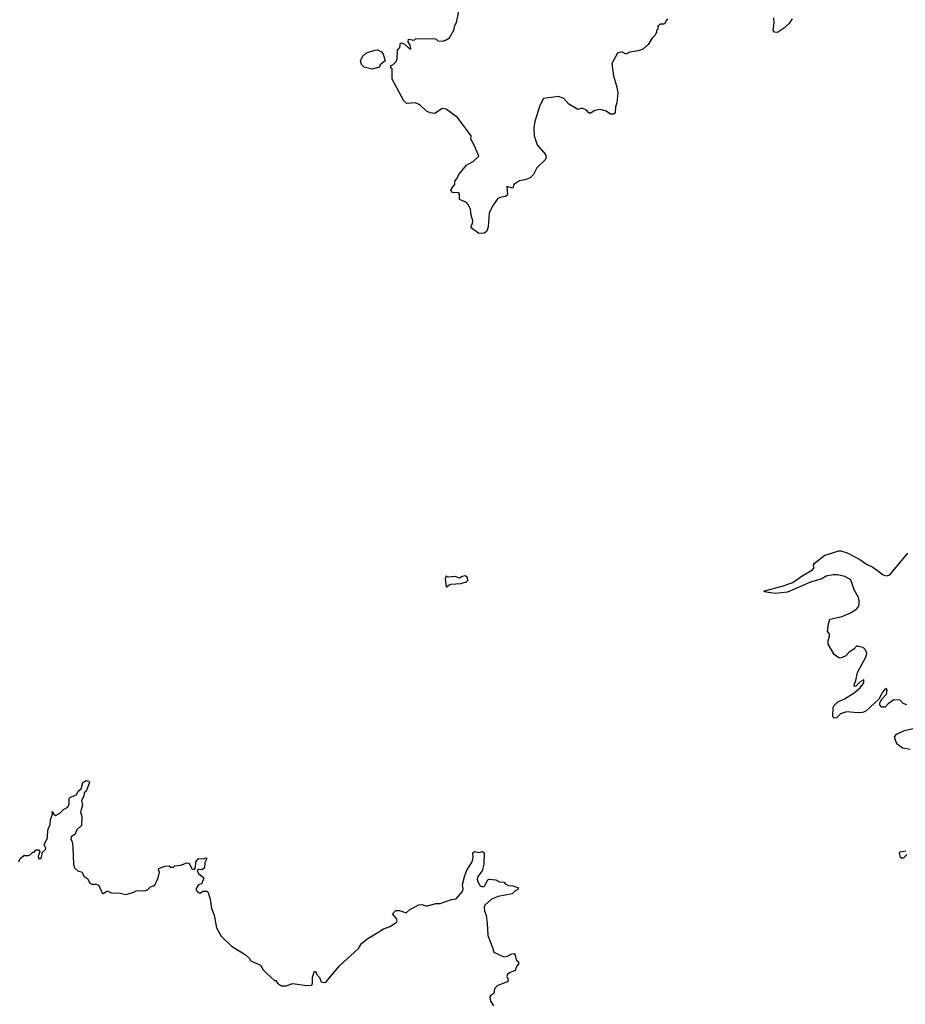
# Model space of a CAD drawing. Extents: x 2240384 to 2404287, y 351326 to 526670.
# Tile 234 of 256: x 2324599 to 2332402, y 489920 to 498599. Entities that reach past the tile are written whole.
import ezdxf

# ---------------------------------------------------------------- set-up
doc = ezdxf.new("R2010")
doc.units = 0

msp = doc.modelspace()

# ---------------------------------------------------------------- linework, layer by layer
at = {"layer": '0CON20XD'}
for points in [[(2328548.9, 496968.9), (2328536.6, 496986.6), (2328474.2, 497014.2), (2328475, 497060), (2328466.2, 497076.2), (2328423.6, 497073.6), (2328405, 497080), (2328398, 497095), (2328413.8, 497126.2), (2328431.4, 497145), (2328434, 497175), (2328450, 497195), (2328466.7, 497235), (2328535, 497316.2), (2328597.3, 497352.7), (2328643.8, 497395), (2328607.3, 497487.3), (2328574, 497545), (2328576.7, 497575), (2328455, 497737.5), (2328355, 497811.2), (2328320, 497815), (2328255, 497772.5), (2328215, 497777.5), (2328183.6, 497793.6), (2328125, 497850), (2328085, 497866.7), (2328010.7, 497860.7), (2327983.6, 497883.6), (2327880, 498075), (2327880, 498165), (2327870, 498175), (2327870, 498195), (2327885, 498200), (2327915, 498230), (2327925, 498250), (2327928.3, 498331.7), (2327947.5, 498355), (2327953.8, 498396.2), (2327985, 498386.2), (2328025, 498350), (2328045, 498340), (2328040, 498375), (2328022.5, 498405), (2328023, 498427), (2328075, 498420), (2328085, 498430), (2328245, 498432.5), (2328267, 498427), (2328283, 498413), (2328325, 498410), (2328351.7, 498418.3), (2328385, 498440), (2328427, 498513), (2328428.3, 498541.7), (2328447.5, 498575), (2328467.5, 498675)], [(2330310, 498605), (2330291.7, 498588.3), (2330288.3, 498571.7), (2330275, 498560), (2330245, 498560), (2330221.7, 498538.3), (2330220, 498515), (2330210, 498505), (2330210, 498485), (2330200, 498475), (2330198.3, 498461.7), (2330170, 498435), (2330135, 498380), (2330085, 498337.5), (2330046.4, 498323.6), (2329975, 498312.5), (2329945, 498297.5), (2329935, 498297.5), (2329905, 498316.2), (2329866.7, 498305), (2329816.1, 498213.9), (2329829.2, 498105), (2329860.8, 498005), (2329867.5, 497955), (2329860.8, 497865), (2329848.3, 497831.7), (2329845, 497780), (2329835, 497766.7), (2329805, 497766.2), (2329765, 497792), (2329715, 497806), (2329665, 497800), (2329625, 497773.3), (2329610.5, 497780.5), (2329592, 497802), (2329555, 497820), (2329515, 497806.7), (2329437.5, 497855), (2329393.6, 497903.6), (2329345, 497923.3), (2329215, 497903.3), (2329181.7, 497841.7), (2329137, 497703), (2329130, 497645), (2329131.9, 497575), (2329156.7, 497495), (2329230.7, 497410.7), (2329237.5, 497385), (2329230, 497365), (2329155, 497293.3), (2329126.2, 497235), (2329095.8, 497204.2), (2329052.7, 497187.3), (2329002.6, 497177.4), (2328953.3, 497145), (2328945, 497113.3), (2328891.7, 497128.3), (2328897.5, 497055), (2328878.8, 497041.2), (2328827.7, 497032.3), (2328808.8, 497021.2), (2328770, 496965), (2328735, 496896.7), (2328727.5, 496772.5), (2328714.4, 496735.6), (2328695, 496718.8), (2328644.1, 496714.1), (2328578, 496765), (2328575.7, 496775), (2328588.9, 496805), (2328590, 496825), (2328575.5, 496875), (2328569.4, 496929.4), (2328548.9, 496968.9)], [(2331405, 498607.5), (2331377.5, 498565), (2331329.3, 498520.7), (2331275, 498487.5), (2331248.3, 498488.3), (2331237.5, 498505), (2331245.8, 498575.8), (2331244, 498615)], [(2327705, 498162.5), (2327635, 498180), (2327610, 498205), (2327602.5, 498235), (2327620, 498275), (2327655, 498307.5), (2327728.3, 498331.7), (2327755, 498332.5), (2327786.4, 498316.4), (2327802.5, 498295), (2327820, 498235), (2327775, 498200), (2327768.3, 498181.7), (2327705, 498162.5)], [(2332415, 492560), (2332381.7, 492571.7), (2332355, 492600), (2332300, 492605), (2332250.7, 492569.3), (2332225, 492540), (2332195, 492540), (2332178.3, 492558.3), (2332177.5, 492575), (2332192, 492608), (2332236.1, 492653.9), (2332242.2, 492685), (2332235, 492704), (2332222, 492698), (2332197.5, 492665), (2332169.7, 492610.3), (2332054, 492505), (2332025, 492492.1), (2331985, 492488.5), (2331882.4, 492497.6), (2331830.7, 492479.3), (2331795, 492443.8), (2331775, 492441.5), (2331764.6, 492455), (2331767.1, 492535), (2331774.6, 492555), (2331808.6, 492585), (2331867, 492613), (2331951.2, 492665), (2332005, 492709.2), (2332036, 492755), (2332035, 492780), (2332005, 492761.2), (2331965, 492723.3), (2331955, 492720), (2331950, 492735), (2331965.8, 492774.2), (2331979.2, 492845), (2332056.7, 492985), (2332062.5, 493015), (2332050, 493045), (2332030, 493065), (2331983, 493073), (2331975, 493080), (2331949.3, 493050.7), (2331907.5, 493025), (2331877.3, 492992.7), (2331845, 492976.2), (2331825, 492970), (2331815, 492973.3), (2331773.6, 493003.6), (2331723.3, 493095), (2331722.5, 493125), (2331732.5, 493165), (2331732.5, 493185), (2331717.5, 493205), (2331723.8, 493273.8), (2331736.7, 493313.3), (2331845, 493338.8), (2331925.7, 493374.3), (2331973.3, 493405), (2331990, 493425), (2331996, 493444), (2331996, 493475), (2331988, 493505), (2331952.1, 493572.1), (2331920.5, 493660.5), (2331869.5, 493689.5), (2331804.3, 493704.3), (2331765, 493705.6), (2331705, 493694.2), (2331665, 493670.8), (2331565, 493640), (2331365, 493552.5), (2331255, 493541.2), (2331157.5, 493555), (2331162.5, 493565), (2331315.8, 493604.3), (2331411, 493639), (2331493.2, 493696.8), (2331585, 493748.8), (2331596.1, 493765), (2331593.9, 493795), (2331601.3, 493808.7), (2331692.2, 493877.8), (2331714.6, 493885.4), (2331815, 493917.5), (2331835, 493917.9), (2331888.1, 493898.1), (2332002, 493842), (2332059.3, 493799.3), (2332115, 493773.3), (2332205.5, 493705.5), (2332235, 493695.7), (2332265.5, 493704.5), (2332425, 493896.7)], [(2328355, 493600), (2328365, 493602.5), (2328382, 493618), (2328398, 493622), (2328485, 493630), (2328535, 493644), (2328548, 493655), (2328545, 493682.5), (2328524.1, 493695.9), (2328498.3, 493691.7), (2328475, 493677.5), (2328439.3, 493690.7), (2328375, 493686.2), (2328355, 493692.5), (2328346.2, 493673.8), (2328355, 493600)], [(2332445, 492167.3), (2332378.3, 492178.3), (2332327.5, 492215), (2332307.5, 492275), (2332325, 492302.5), (2332395, 492332.5), (2332505, 492360)], [(2324590, 491175), (2324602.5, 491205), (2324635, 491232.5), (2324675, 491232.5), (2324695, 491240), (2324715, 491260), (2324725, 491260), (2324745, 491280), (2324755, 491282.5), (2324765, 491280), (2324777.5, 491265), (2324762.5, 491225), (2324763.8, 491203.8), (2324780, 491205), (2324790, 491215), (2324798.3, 491261.7), (2324826.9, 491285), (2324828.5, 491295), (2324813.8, 491325), (2324842.7, 491387.3), (2324847.5, 491455), (2324868.6, 491505), (2324870.6, 491545), (2324887.5, 491595), (2324885, 491620), (2324898.8, 491595), (2324915.6, 491584.4), (2324951.2, 491605), (2324985, 491637.5), (2325022.9, 491657.1), (2325034, 491685), (2325035.7, 491735), (2325046.2, 491745), (2325098.6, 491765), (2325115, 491799.2), (2325141.2, 491818.8), (2325156, 491875), (2325185, 491892), (2325207, 491887), (2325212.5, 491875), (2325185, 491800), (2325167.5, 491785), (2325164, 491755), (2325142.3, 491717.7), (2325150.8, 491675), (2325133.3, 491615), (2325146.7, 491575), (2325143.3, 491495), (2325103.6, 491456.4), (2325083.9, 491416.1), (2325051.2, 491395), (2325050, 491375), (2325060, 491355), (2325066.7, 491305), (2325072.5, 491155), (2325083, 491123), (2325113, 491093), (2325146.4, 491086.4), (2325165, 491050), (2325200, 491025), (2325215, 490990), (2325235, 490980), (2325275, 490980), (2325296.4, 490966.4), (2325325, 490900), (2325335, 490897.5), (2325365, 490917.5), (2325375, 490917.5), (2325405, 490902.5), (2325485, 490900), (2325535, 490887.5), (2325605, 490907.5), (2325625, 490920), (2325707, 490923), (2325725, 490930), (2325750, 490955), (2325777, 490963), (2325792.5, 490975), (2325820, 491035), (2325830, 491085), (2325822.5, 491105), (2325825, 491117.5), (2325877, 491137), (2325915, 491140), (2325925, 491130), (2325955, 491130), (2325965, 491140), (2326015, 491147.5), (2326075, 491167.5), (2326093, 491163), (2326115.8, 491115), (2326135, 491109.4), (2326147.9, 491122.1), (2326152, 491175), (2326173.3, 491205), (2326215, 491202.5), (2326241.7, 491211.7), (2326246.2, 491205), (2326230.8, 491169.2), (2326227.6, 491122.4), (2326205.5, 491104.5), (2326175, 491108.1), (2326161.7, 491098.3), (2326173.8, 491073.8), (2326220, 491035), (2326202.5, 490985), (2326171.4, 490968.6), (2326151.4, 490935), (2326163.4, 490913.4), (2326185, 490900), (2326215, 490917.5), (2326248.3, 490918.3), (2326260, 490905), (2326277, 490847)], [(2326277, 490847), (2326287.5, 490765), (2326312.5, 490705), (2326332.5, 490595), (2326375, 490520), (2326465, 490432.5), (2326585, 490360), (2326622.5, 490325), (2326635, 490302.5), (2326720, 490265), (2326742.5, 490225), (2326773.6, 490193.6), (2326845, 490130), (2326855, 490130), (2326870, 490105), (2326905, 490082.5), (2326946.4, 490083.6), (2327005, 490102.5), (2327125, 490086.2), (2327171.7, 490088.3), (2327180, 490105), (2327178.6, 490155), (2327193.3, 490205), (2327205, 490213.3), (2327214.2, 490184.2), (2327238.9, 490155), (2327255, 490118), (2327275, 490112), (2327295, 490116), (2327418.8, 490261.2), (2327585, 490411.2), (2327610, 490455), (2327665, 490501.2), (2327761.7, 490558.3), (2327805, 490585.8), (2327862.5, 490605), (2327920, 490645), (2327924, 490655), (2327917.5, 490675), (2327883.9, 490716.1), (2327914, 490746), (2327945, 490746.9), (2328005, 490725.6), (2328035, 490755.8), (2328115, 490797.5), (2328145, 490800), (2328175, 490786.7), (2328193, 490787), (2328265, 490808), (2328303, 490807), (2328403.6, 490843.6), (2328445, 490850), (2328500, 490915), (2328506, 490935), (2328499.4, 490975), (2328521.1, 491055), (2328537.3, 491102.7), (2328586, 491175), (2328594, 491215), (2328590, 491255), (2328605, 491267.5), (2328645, 491257.5), (2328675, 491267.5), (2328690, 491255), (2328687.5, 491155), (2328672.5, 491095), (2328636, 491045), (2328630.8, 491025), (2328633.8, 491005), (2328656.7, 490965), (2328675, 490956), (2328695, 490961.2), (2328723.9, 491016.1), (2328735, 491022.5), (2328793.8, 491016.2), (2328825, 491000), (2328867, 490997), (2328875, 490982.5), (2328905, 490967.5), (2328945, 490963.8), (2328992.5, 490945), (2328985, 490927.5), (2328965, 490920), (2328937.3, 490892.7), (2328815, 490870), (2328755, 490846), (2328696.7, 490795), (2328690, 490775), (2328695, 490740), (2328708.8, 490705), (2328718, 490635), (2328722, 490525), (2328765, 490420), (2328775, 490380), (2328865, 490338), (2328897, 490343), (2328935, 490363.8), (2328955, 490366.7), (2328963.9, 490353.9), (2328971.7, 490311.7), (2328993, 490293), (2328992.5, 490275), (2328976.4, 490253.6), (2328965, 490217.5), (2328913, 490197), (2328896.4, 490183.6), (2328891.2, 490165), (2328901.2, 490135), (2328900, 490120), (2328805, 490082.5), (2328782.5, 490055), (2328777.5, 490015), (2328749.7, 490000.3), (2328740, 489985), (2328748.3, 489948.3), (2328772.5, 489905)], [(2332415, 491241.5), (2332385, 491208.4), (2332367.3, 491207.3), (2332358.9, 491215), (2332349.2, 491255), (2332353.5, 491265), (2332405, 491272.9)]]:
    msp.add_lwpolyline(points, dxfattribs=at)

doc.saveas('drawing.dxf')
